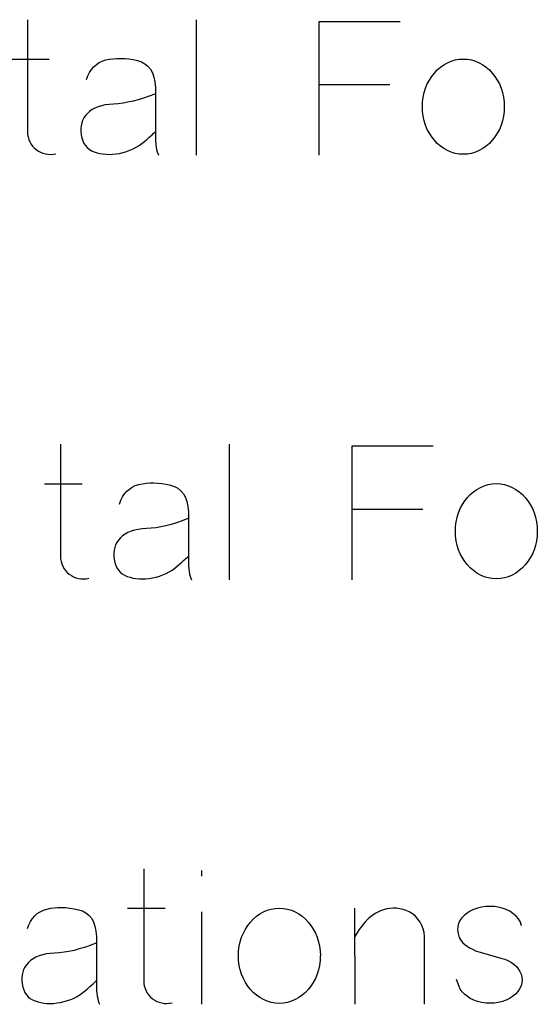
# Model space of a CAD drawing. Header units: inches. Extents: x -14.1 to 21.9, y -36.2 to -13.1.
# Tile 63 of 74: x 7.896 to 8.01, y -24.267 to -24.049. Entities that reach past the tile are written whole.
import ezdxf

# ---------------------------------------------------------------- set-up
doc = ezdxf.new("R2010")
doc.units = ezdxf.units.IN
doc.header["$LTSCALE"] = 0.5
doc.header["$MEASUREMENT"] = 0

msp = doc.modelspace()

# ---------------------------------------------------------------- linework, layer by layer
at = {"color": 7, "linetype": 'Continuous'}
for p, q in [((7.89732, -24.04888), (7.89732, -24.07366)), ((7.93462, -24.04888), (7.93462, -24.07884)), ((7.96179, -24.07884), (7.96179, -24.04926)), ((7.96179, -24.04926), (7.96179, -24.04926)), ((7.96179, -24.04926), (7.9797, -24.04926)), ((7.89376, -24.05763), (7.90209, -24.05763)), ((7.91255, -24.05879), (7.91318, -24.05838)), ((7.91318, -24.05838), (7.91387, -24.05804)), ((7.91387, -24.05804), (7.91463, -24.05779)), ((7.91463, -24.05779), (7.91543, -24.05762)), ((7.91463, -24.05779), (7.91463, -24.05779)), ((7.91543, -24.05762), (7.91625, -24.05751)), ((7.91625, -24.05751), (7.91709, -24.05744)), ((7.91709, -24.05744), (7.91796, -24.05743)), ((7.91796, -24.05743), (7.91884, -24.05747)), ((7.91884, -24.05747), (7.91975, -24.05757)), ((7.91975, -24.05757), (7.92068, -24.05772)), ((7.92068, -24.05772), (7.92163, -24.05792)), ((7.92163, -24.05792), (7.92163, -24.05792)), ((7.92163, -24.05792), (7.92252, -24.0582)), ((7.92252, -24.0582), (7.92329, -24.05861)), ((7.92329, -24.05861), (7.92396, -24.05916)), ((7.98937, -24.05887), (7.99017, -24.05842)), ((7.99017, -24.05842), (7.99101, -24.05805)), ((7.99101, -24.05805), (7.99188, -24.05779)), ((7.99188, -24.05779), (7.99278, -24.05764)), ((7.99278, -24.05764), (7.99369, -24.05758)), ((7.99369, -24.05758), (7.99369, -24.05758)), ((7.99369, -24.05758), (7.99461, -24.05764)), ((7.99461, -24.05764), (7.9955, -24.05779)), ((7.9955, -24.05779), (7.99636, -24.05805)), ((7.99636, -24.05805), (7.9972, -24.05842)), ((7.9972, -24.05842), (7.99799, -24.05887)), ((7.91067, -24.06128), (7.91104, -24.06053)), ((7.91104, -24.06053), (7.91148, -24.05987)), ((7.91148, -24.05987), (7.91199, -24.05929)), ((7.91199, -24.05929), (7.91255, -24.05879)), ((7.92396, -24.05916), (7.92451, -24.05983)), ((7.92451, -24.05983), (7.92495, -24.06064)), ((7.92495, -24.06064), (7.92528, -24.06158)), ((7.98668, -24.06142), (7.98727, -24.06068)), ((7.98727, -24.06068), (7.98791, -24.06)), ((7.98791, -24.06), (7.98862, -24.05939)), ((7.98862, -24.05939), (7.98937, -24.05887)), ((7.99799, -24.05887), (7.99874, -24.05939)), ((7.99874, -24.05939), (7.99943, -24.06)), ((7.99943, -24.06), (8.00007, -24.06068)), ((8.00007, -24.06068), (8.00066, -24.06142)), ((7.91036, -24.0621), (7.91067, -24.06128)), ((7.92528, -24.06158), (7.9255, -24.06264)), ((7.9255, -24.06264), (7.92561, -24.06384)), ((7.98571, -24.0631), (7.98616, -24.06223)), ((7.98616, -24.06223), (7.98668, -24.06142)), ((8.00066, -24.06142), (8.00118, -24.06223)), ((8.00118, -24.06223), (8.00164, -24.0631)), ((7.92561, -24.06384), (7.92561, -24.06384)), ((7.92561, -24.06384), (7.92561, -24.07424)), ((7.96179, -24.06322), (7.97742, -24.06322)), ((7.98479, -24.06601), (7.98501, -24.06501)), ((7.98501, -24.06501), (7.98532, -24.06403)), ((7.98532, -24.06403), (7.98571, -24.0631)), ((8.00164, -24.0631), (8.00202, -24.06403)), ((8.00202, -24.06403), (8.00233, -24.06501)), ((8.00233, -24.06501), (8.00256, -24.06601)), ((7.91845, -24.06733), (7.9174, -24.06746)), ((7.91954, -24.06715), (7.91845, -24.06733)), ((7.92065, -24.06691), (7.91954, -24.06715)), ((7.92181, -24.06661), (7.92065, -24.06691)), ((7.92299, -24.06625), (7.92181, -24.06661)), ((7.92422, -24.06582), (7.92299, -24.06625)), ((7.92548, -24.06534), (7.92422, -24.06582)), ((7.98462, -24.06811), (7.98466, -24.06704)), ((7.98466, -24.06704), (7.98479, -24.06601)), ((8.00256, -24.06601), (8.00269, -24.06704)), ((8.00269, -24.06704), (8.00273, -24.06811)), ((7.91056, -24.0696), (7.91014, -24.07008)), ((7.91106, -24.06915), (7.91056, -24.0696)), ((7.91056, -24.0696), (7.91056, -24.0696)), ((7.91161, -24.06876), (7.91106, -24.06915)), ((7.91224, -24.06842), (7.91161, -24.06876)), ((7.91293, -24.06813), (7.91224, -24.06842)), ((7.91369, -24.0679), (7.91293, -24.06813)), ((7.91452, -24.06772), (7.91369, -24.0679)), ((7.91541, -24.0676), (7.91452, -24.06772)), ((7.91637, -24.06753), (7.91541, -24.0676)), ((7.9174, -24.06746), (7.91637, -24.06753)), ((7.91637, -24.06753), (7.91637, -24.06753)), ((7.98466, -24.06919), (7.98462, -24.06811)), ((7.98462, -24.06811), (7.98462, -24.06811)), ((7.98479, -24.07023), (7.98466, -24.06919)), ((8.00269, -24.06919), (8.00256, -24.07023)), ((8.00273, -24.06811), (8.00269, -24.06919)), ((7.90931, -24.07171), (7.90917, -24.07233)), ((7.90952, -24.07114), (7.90931, -24.07171)), ((7.9098, -24.0706), (7.90952, -24.07114)), ((7.91014, -24.07008), (7.9098, -24.0706)), ((7.98501, -24.07124), (7.98479, -24.07023)), ((7.98532, -24.07221), (7.98501, -24.07124)), ((8.00233, -24.07124), (8.00202, -24.07221)), ((8.00256, -24.07023), (8.00233, -24.07124)), ((7.89732, -24.07366), (7.89732, -24.07366)), ((7.89732, -24.07366), (7.89735, -24.07424)), ((7.90917, -24.07233), (7.90911, -24.07296)), ((7.90911, -24.07296), (7.90912, -24.07363)), ((7.90912, -24.07363), (7.9092, -24.07433)), ((7.92514, -24.07408), (7.92534, -24.07389)), ((7.92534, -24.07389), (7.92548, -24.07375)), ((7.92548, -24.07375), (7.92556, -24.07366)), ((7.98571, -24.07314), (7.98532, -24.07221)), ((7.98616, -24.074), (7.98571, -24.07314)), ((8.00164, -24.07314), (8.00118, -24.074)), ((8.00202, -24.07221), (8.00164, -24.07314)), ((7.89735, -24.07424), (7.89745, -24.0748)), ((7.89745, -24.0748), (7.8976, -24.07534)), ((7.8976, -24.07534), (7.89782, -24.07586)), ((7.89782, -24.07586), (7.89809, -24.07636)), ((7.9092, -24.07433), (7.9092, -24.07433)), ((7.9092, -24.07433), (7.90934, -24.07502)), ((7.90934, -24.07502), (7.90953, -24.07565)), ((7.90953, -24.07565), (7.9098, -24.07622)), ((7.92261, -24.07626), (7.9232, -24.07578)), ((7.9232, -24.07578), (7.92371, -24.07534)), ((7.9232, -24.07578), (7.9232, -24.07578)), ((7.92371, -24.07534), (7.92416, -24.07495)), ((7.92416, -24.07495), (7.92455, -24.07461)), ((7.92455, -24.07461), (7.92488, -24.07432)), ((7.92488, -24.07432), (7.92514, -24.07408)), ((7.92561, -24.07424), (7.92561, -24.07424)), ((7.92561, -24.07424), (7.92562, -24.07503)), ((7.92562, -24.07503), (7.92565, -24.07576)), ((7.92565, -24.07576), (7.92571, -24.07643)), ((7.98668, -24.07481), (7.98616, -24.074)), ((7.98727, -24.07555), (7.98668, -24.07481)), ((7.98791, -24.07623), (7.98727, -24.07555)), ((8.00007, -24.07555), (7.99943, -24.07623)), ((8.00066, -24.07481), (8.00007, -24.07555)), ((8.00118, -24.074), (8.00066, -24.07481)), ((7.89809, -24.07636), (7.89843, -24.07681)), ((7.89843, -24.07681), (7.89882, -24.07723)), ((7.89882, -24.07723), (7.89927, -24.0776)), ((7.89927, -24.0776), (7.89927, -24.0776)), ((7.89927, -24.0776), (7.89974, -24.07793)), ((7.89974, -24.07793), (7.90023, -24.07819)), ((7.90023, -24.07819), (7.90075, -24.0784)), ((7.9098, -24.07622), (7.91013, -24.07672)), ((7.91013, -24.07672), (7.91052, -24.07716)), ((7.91052, -24.07716), (7.91098, -24.07754)), ((7.91098, -24.07754), (7.91151, -24.07785)), ((7.91151, -24.07785), (7.9121, -24.0781)), ((7.9121, -24.0781), (7.9121, -24.0781)), ((7.9121, -24.0781), (7.91271, -24.0783)), ((7.91271, -24.0783), (7.91335, -24.07846)), ((7.91769, -24.07843), (7.91848, -24.07825)), ((7.91848, -24.07825), (7.91923, -24.07803)), ((7.91923, -24.07803), (7.91997, -24.07776)), ((7.91997, -24.07776), (7.92067, -24.07745)), ((7.92067, -24.07745), (7.92134, -24.0771)), ((7.92134, -24.0771), (7.92199, -24.0767)), ((7.92199, -24.0767), (7.92261, -24.07626)), ((7.92571, -24.07643), (7.92579, -24.07703)), ((7.92579, -24.07703), (7.92588, -24.07758)), ((7.92588, -24.07758), (7.926, -24.07806)), ((7.926, -24.07806), (7.92615, -24.07848)), ((7.98862, -24.07683), (7.98791, -24.07623)), ((7.98937, -24.07736), (7.98862, -24.07683)), ((7.99017, -24.07781), (7.98937, -24.07736)), ((7.99101, -24.07817), (7.99017, -24.07781)), ((7.99188, -24.07843), (7.99101, -24.07817)), ((7.99636, -24.07817), (7.9955, -24.07843)), ((7.9972, -24.07781), (7.99636, -24.07817)), ((7.99799, -24.07736), (7.9972, -24.07781)), ((7.99874, -24.07683), (7.99799, -24.07736)), ((7.99943, -24.07623), (7.99874, -24.07683)), ((7.90075, -24.0784), (7.9013, -24.07855)), ((7.9013, -24.07855), (7.90186, -24.07864)), ((7.90186, -24.07864), (7.90243, -24.07867)), ((7.90243, -24.07867), (7.903, -24.07862)), ((7.903, -24.07862), (7.90358, -24.07851)), ((7.91335, -24.07846), (7.91401, -24.07857)), ((7.91401, -24.07857), (7.9147, -24.07864)), ((7.9147, -24.07864), (7.91541, -24.07866)), ((7.91541, -24.07866), (7.91615, -24.07863)), ((7.91615, -24.07863), (7.91691, -24.07855)), ((7.91691, -24.07855), (7.91769, -24.07843)), ((7.91769, -24.07843), (7.91769, -24.07843)), ((7.92615, -24.07848), (7.92631, -24.07884)), ((7.99278, -24.07858), (7.99188, -24.07843)), ((7.99369, -24.07864), (7.99278, -24.07858)), ((7.99461, -24.07858), (7.99369, -24.07864)), ((7.99369, -24.07864), (7.99369, -24.07864)), ((7.9955, -24.07843), (7.99461, -24.07858)), ((7.90461, -24.14274), (7.90461, -24.16752)), ((7.94191, -24.14274), (7.94191, -24.1727)), ((7.96908, -24.1727), (7.96908, -24.14311)), ((7.96908, -24.14311), (7.96908, -24.14311)), ((7.96908, -24.14311), (7.98699, -24.14311)), ((7.90105, -24.15148), (7.90938, -24.15148)), ((7.91984, -24.15264), (7.92047, -24.15223)), ((7.92047, -24.15223), (7.92116, -24.15189)), ((7.92116, -24.15189), (7.92192, -24.15165)), ((7.92192, -24.15165), (7.92272, -24.15147)), ((7.92192, -24.15165), (7.92192, -24.15165)), ((7.92272, -24.15147), (7.92354, -24.15136)), ((7.92354, -24.15136), (7.92438, -24.15129)), ((7.92438, -24.15129), (7.92525, -24.15128)), ((7.92525, -24.15128), (7.92613, -24.15132)), ((7.92613, -24.15132), (7.92704, -24.15142)), ((7.92704, -24.15142), (7.92797, -24.15157)), ((7.92797, -24.15157), (7.92892, -24.15177)), ((7.92892, -24.15177), (7.92892, -24.15177)), ((7.92892, -24.15177), (7.92981, -24.15206)), ((7.92981, -24.15206), (7.93058, -24.15247)), ((7.99666, -24.15272), (7.99746, -24.15227)), ((7.99746, -24.15227), (7.9983, -24.15191)), ((7.9983, -24.15191), (7.99917, -24.15165)), ((7.99917, -24.15165), (8.00007, -24.15149)), ((8.00007, -24.15149), (8.00098, -24.15144)), ((8.00098, -24.15144), (8.00098, -24.15144)), ((8.00098, -24.15144), (8.0019, -24.15149)), ((8.0019, -24.15149), (8.00279, -24.15165)), ((8.00279, -24.15165), (8.00365, -24.15191)), ((8.00365, -24.15191), (8.00449, -24.15227)), ((8.00449, -24.15227), (8.00528, -24.15272)), ((7.91796, -24.15513), (7.91833, -24.15438)), ((7.91833, -24.15438), (7.91877, -24.15372)), ((7.91877, -24.15372), (7.91928, -24.15314)), ((7.91928, -24.15314), (7.91984, -24.15264)), ((7.93058, -24.15247), (7.93125, -24.15301)), ((7.93125, -24.15301), (7.9318, -24.15369)), ((7.9318, -24.15369), (7.93224, -24.1545)), ((7.93224, -24.1545), (7.93257, -24.15543)), ((7.99456, -24.15453), (7.9952, -24.15385)), ((7.9952, -24.15385), (7.99591, -24.15325)), ((7.99591, -24.15325), (7.99666, -24.15272)), ((8.00528, -24.15272), (8.00603, -24.15325)), ((8.00603, -24.15325), (8.00672, -24.15385)), ((8.00672, -24.15385), (8.00736, -24.15453)), ((7.91765, -24.15596), (7.91796, -24.15513)), ((7.93257, -24.15543), (7.93279, -24.1565)), ((7.93279, -24.1565), (7.9329, -24.1577)), ((7.993, -24.15695), (7.99345, -24.15608)), ((7.99345, -24.15608), (7.99397, -24.15528)), ((7.99397, -24.15528), (7.99456, -24.15453)), ((8.00736, -24.15453), (8.00795, -24.15528)), ((8.00795, -24.15528), (8.00847, -24.15608)), ((8.00847, -24.15608), (8.00893, -24.15695)), ((7.9329, -24.1577), (7.9329, -24.1577)), ((7.9329, -24.1577), (7.9329, -24.1681)), ((7.96908, -24.15707), (7.98471, -24.15707)), ((7.99208, -24.15987), (7.9923, -24.15886)), ((7.9923, -24.15886), (7.99261, -24.15788)), ((7.99261, -24.15788), (7.993, -24.15695)), ((8.00893, -24.15695), (8.00931, -24.15788)), ((8.00931, -24.15788), (8.00962, -24.15886)), ((8.00962, -24.15886), (8.00985, -24.15987)), ((7.92683, -24.16101), (7.92574, -24.16119)), ((7.92794, -24.16077), (7.92683, -24.16101)), ((7.9291, -24.16047), (7.92794, -24.16077)), ((7.93028, -24.1601), (7.9291, -24.16047)), ((7.93151, -24.15968), (7.93028, -24.1601)), ((7.93277, -24.15919), (7.93151, -24.15968)), ((7.99191, -24.16197), (7.99195, -24.1609)), ((7.99195, -24.1609), (7.99208, -24.15987)), ((8.00985, -24.15987), (8.00998, -24.1609)), ((8.00998, -24.1609), (8.01002, -24.16197)), ((7.91835, -24.16301), (7.91785, -24.16346)), ((7.9189, -24.16261), (7.91835, -24.16301)), ((7.91953, -24.16227), (7.9189, -24.16261)), ((7.92022, -24.16198), (7.91953, -24.16227)), ((7.92098, -24.16176), (7.92022, -24.16198)), ((7.92181, -24.16158), (7.92098, -24.16176)), ((7.9227, -24.16146), (7.92181, -24.16158)), ((7.92366, -24.16138), (7.9227, -24.16146)), ((7.92469, -24.16131), (7.92366, -24.16138)), ((7.92366, -24.16138), (7.92366, -24.16138)), ((7.92574, -24.16119), (7.92469, -24.16131)), ((7.99195, -24.16304), (7.99191, -24.16197)), ((7.99191, -24.16197), (7.99191, -24.16197)), ((7.99208, -24.16409), (7.99195, -24.16304)), ((8.00998, -24.16304), (8.00985, -24.16409)), ((8.01001, -24.16197), (8.00998, -24.16304)), ((7.91681, -24.165), (7.9166, -24.16557)), ((7.91709, -24.16445), (7.91681, -24.165)), ((7.91744, -24.16394), (7.91709, -24.16445)), ((7.91785, -24.16346), (7.91744, -24.16394)), ((7.91785, -24.16346), (7.91785, -24.16346)), ((7.9923, -24.1651), (7.99208, -24.16409)), ((7.99261, -24.16607), (7.9923, -24.1651)), ((8.00962, -24.1651), (8.00931, -24.16607)), ((8.00985, -24.16409), (8.00962, -24.1651)), ((7.90461, -24.16752), (7.90461, -24.16752)), ((7.90461, -24.16752), (7.90464, -24.16809)), ((7.91646, -24.16618), (7.9164, -24.16682)), ((7.9164, -24.16682), (7.91641, -24.16748)), ((7.91641, -24.16748), (7.91649, -24.16818)), ((7.9166, -24.16557), (7.91646, -24.16618)), ((7.93277, -24.16761), (7.93285, -24.16752)), ((7.993, -24.16699), (7.99261, -24.16607)), ((7.99345, -24.16785), (7.993, -24.16699)), ((8.00893, -24.16699), (8.00847, -24.16785)), ((8.00931, -24.16607), (8.00893, -24.16699)), ((7.90464, -24.16809), (7.90474, -24.16865)), ((7.90474, -24.16865), (7.90489, -24.16919)), ((7.90489, -24.16919), (7.90511, -24.16972)), ((7.90511, -24.16972), (7.90538, -24.17022)), ((7.91649, -24.16818), (7.91649, -24.16818)), ((7.91649, -24.16818), (7.91663, -24.16888)), ((7.91663, -24.16888), (7.91682, -24.16951)), ((7.91682, -24.16951), (7.91709, -24.17007)), ((7.9299, -24.17012), (7.93049, -24.16963)), ((7.93049, -24.16963), (7.931, -24.16919)), ((7.93049, -24.16963), (7.93049, -24.16963)), ((7.931, -24.16919), (7.93145, -24.1688)), ((7.93145, -24.1688), (7.93184, -24.16846)), ((7.93184, -24.16846), (7.93217, -24.16817)), ((7.93217, -24.16817), (7.93243, -24.16793)), ((7.93243, -24.16793), (7.93263, -24.16775)), ((7.93263, -24.16775), (7.93277, -24.16761)), ((7.9329, -24.1681), (7.9329, -24.1681)), ((7.9329, -24.1681), (7.93291, -24.16888)), ((7.93291, -24.16888), (7.93294, -24.16962)), ((7.93294, -24.16962), (7.933, -24.17028)), ((7.99397, -24.16866), (7.99345, -24.16785)), ((7.99456, -24.16941), (7.99397, -24.16866)), ((7.9952, -24.17008), (7.99456, -24.16941)), ((8.00736, -24.16941), (8.00672, -24.17008)), ((8.00795, -24.16866), (8.00736, -24.16941)), ((8.00847, -24.16785), (8.00795, -24.16866)), ((7.90538, -24.17022), (7.90572, -24.17066)), ((7.90572, -24.17066), (7.90611, -24.17108)), ((7.90611, -24.17108), (7.90656, -24.17146)), ((7.90656, -24.17146), (7.90656, -24.17146)), ((7.90656, -24.17146), (7.90703, -24.17178)), ((7.90703, -24.17178), (7.90753, -24.17204)), ((7.91709, -24.17007), (7.91742, -24.17057)), ((7.91742, -24.17057), (7.91781, -24.17102)), ((7.91781, -24.17102), (7.91827, -24.17139)), ((7.91827, -24.17139), (7.9188, -24.1717)), ((7.9188, -24.1717), (7.91939, -24.17195)), ((7.92577, -24.1721), (7.92652, -24.17188)), ((7.92652, -24.17188), (7.92726, -24.17162)), ((7.92726, -24.17162), (7.92796, -24.17131)), ((7.92796, -24.17131), (7.92863, -24.17096)), ((7.92863, -24.17096), (7.92928, -24.17056)), ((7.92928, -24.17056), (7.9299, -24.17012)), ((7.933, -24.17028), (7.93308, -24.17089)), ((7.93308, -24.17089), (7.93317, -24.17143)), ((7.93317, -24.17143), (7.93329, -24.17191)), ((7.93329, -24.17191), (7.93344, -24.17234)), ((7.99591, -24.17068), (7.9952, -24.17008)), ((7.99666, -24.17121), (7.99591, -24.17068)), ((7.99746, -24.17167), (7.99666, -24.17121)), ((7.9983, -24.17203), (7.99746, -24.17167)), ((8.00449, -24.17167), (8.00365, -24.17203)), ((8.00528, -24.17121), (8.00449, -24.17167)), ((8.00603, -24.17068), (8.00528, -24.17121)), ((8.00672, -24.17008), (8.00603, -24.17068)), ((7.90753, -24.17204), (7.90804, -24.17225)), ((7.90804, -24.17225), (7.90859, -24.17241)), ((7.90859, -24.17241), (7.90915, -24.1725)), ((7.90915, -24.1725), (7.90972, -24.17252)), ((7.90972, -24.17252), (7.91029, -24.17248)), ((7.91029, -24.17248), (7.91087, -24.17237)), ((7.91939, -24.17195), (7.91939, -24.17195)), ((7.91939, -24.17195), (7.92, -24.17216)), ((7.92, -24.17216), (7.92064, -24.17231)), ((7.92064, -24.17231), (7.9213, -24.17243)), ((7.9213, -24.17243), (7.92199, -24.17249)), ((7.92199, -24.17249), (7.9227, -24.17251)), ((7.9227, -24.17251), (7.92344, -24.17248)), ((7.92344, -24.17248), (7.9242, -24.1724)), ((7.9242, -24.1724), (7.92498, -24.17228)), ((7.92498, -24.17228), (7.92577, -24.1721)), ((7.92498, -24.17228), (7.92498, -24.17228)), ((7.93344, -24.17234), (7.9336, -24.1727)), ((7.99917, -24.17228), (7.9983, -24.17203)), ((8.00007, -24.17244), (7.99917, -24.17228)), ((8.00098, -24.17249), (8.00007, -24.17244)), ((8.0019, -24.17244), (8.00098, -24.17249)), ((8.00098, -24.17249), (8.00098, -24.17249)), ((8.00279, -24.17228), (8.0019, -24.17244)), ((8.00365, -24.17203), (8.00279, -24.17228)), ((7.92302, -24.23659), (7.92303, -24.26137)), ((7.93577, -24.23697), (7.93577, -24.23825)), ((7.90013, -24.24608), (7.90083, -24.24575)), ((7.90083, -24.24575), (7.90158, -24.2455)), ((7.90158, -24.2455), (7.90238, -24.24533)), ((7.90158, -24.2455), (7.90158, -24.2455)), ((7.90238, -24.24533), (7.9032, -24.24521)), ((7.9032, -24.24521), (7.90404, -24.24515)), ((7.90404, -24.24515), (7.90491, -24.24514)), ((7.90491, -24.24514), (7.90579, -24.24518)), ((7.90579, -24.24518), (7.9067, -24.24527)), ((7.9067, -24.24527), (7.90763, -24.24542)), ((7.90763, -24.24542), (7.90859, -24.24563)), ((7.90859, -24.24563), (7.90859, -24.24563)), ((7.90859, -24.24563), (7.90947, -24.24591)), ((7.90947, -24.24591), (7.91025, -24.24632)), ((7.91947, -24.24533), (7.92779, -24.24533)), ((7.9495, -24.24613), (7.95034, -24.24576)), ((7.95034, -24.24576), (7.95121, -24.2455)), ((7.95121, -24.2455), (7.95211, -24.24535)), ((7.95211, -24.24535), (7.95302, -24.24529)), ((7.95302, -24.24529), (7.95302, -24.24529)), ((7.95302, -24.24529), (7.95394, -24.24535)), ((7.95394, -24.24535), (7.95483, -24.2455)), ((7.95483, -24.2455), (7.95569, -24.24576)), ((7.95569, -24.24576), (7.95652, -24.24613)), ((7.96964, -24.24529), (7.96965, -24.26655)), ((7.97539, -24.2459), (7.97478, -24.24618)), ((7.97603, -24.24566), (7.97539, -24.2459)), ((7.97673, -24.24547), (7.97603, -24.24566)), ((7.97603, -24.24566), (7.97603, -24.24566)), ((7.97745, -24.24535), (7.97673, -24.24547)), ((7.97817, -24.2453), (7.97745, -24.24535)), ((7.9789, -24.24532), (7.97817, -24.2453)), ((7.97963, -24.24541), (7.9789, -24.24532)), ((7.98034, -24.24557), (7.97963, -24.24541)), ((7.98103, -24.24581), (7.98034, -24.24557)), ((7.9817, -24.24613), (7.98103, -24.24581)), ((7.99593, -24.2456), (7.99517, -24.24598)), ((7.99677, -24.24531), (7.99593, -24.2456)), ((7.99768, -24.24509), (7.99677, -24.24531)), ((7.99861, -24.24496), (7.99768, -24.24509)), ((7.99768, -24.24509), (7.99768, -24.24509)), ((7.99953, -24.24492), (7.99861, -24.24496)), ((8.00046, -24.24496), (7.99953, -24.24492)), ((8.00137, -24.24509), (8.00046, -24.24496)), ((8.00227, -24.24531), (8.00137, -24.24509)), ((8.00137, -24.24509), (8.00137, -24.24509)), ((8.00312, -24.24562), (8.00227, -24.24531)), ((8.00391, -24.24599), (8.00312, -24.24562)), ((7.898, -24.24824), (7.89844, -24.24758)), ((7.89844, -24.24758), (7.89894, -24.247)), ((7.89894, -24.247), (7.8995, -24.2465)), ((7.8995, -24.2465), (7.90013, -24.24608)), ((7.91025, -24.24632), (7.91091, -24.24687)), ((7.91091, -24.24687), (7.91146, -24.24754)), ((7.91146, -24.24754), (7.91191, -24.24835)), ((7.93577, -24.24613), (7.93577, -24.26655)), ((7.9466, -24.24839), (7.94724, -24.24771)), ((7.94724, -24.24771), (7.94794, -24.2471)), ((7.94794, -24.2471), (7.94869, -24.24658)), ((7.94869, -24.24658), (7.9495, -24.24613)), ((7.95652, -24.24613), (7.95732, -24.24658)), ((7.95732, -24.24658), (7.95806, -24.2471)), ((7.95806, -24.2471), (7.95875, -24.24771)), ((7.95875, -24.24771), (7.9594, -24.24839)), ((7.97262, -24.24767), (7.97215, -24.24814)), ((7.97312, -24.24724), (7.97262, -24.24767)), ((7.97365, -24.24685), (7.97312, -24.24724)), ((7.9742, -24.24649), (7.97365, -24.24685)), ((7.97478, -24.24618), (7.9742, -24.24649)), ((7.98243, -24.24658), (7.9817, -24.24613)), ((7.9817, -24.24613), (7.9817, -24.24613)), ((7.98308, -24.2471), (7.98243, -24.24658)), ((7.98364, -24.24771), (7.98308, -24.2471)), ((7.98413, -24.24839), (7.98364, -24.24771)), ((7.99293, -24.24803), (7.99263, -24.24869)), ((7.99335, -24.24743), (7.99293, -24.24803)), ((7.99387, -24.24689), (7.99335, -24.24743)), ((7.99449, -24.24641), (7.99387, -24.24689)), ((7.99517, -24.24598), (7.99449, -24.24641)), ((7.99449, -24.24641), (7.99449, -24.24641)), ((8.00464, -24.24646), (8.00391, -24.24599)), ((8.00532, -24.24703), (8.00464, -24.24646)), ((8.00464, -24.24646), (8.00464, -24.24646)), ((8.00586, -24.24768), (8.00532, -24.24703)), ((8.00627, -24.2484), (8.00586, -24.24768)), ((7.89731, -24.24981), (7.89763, -24.24899)), ((7.89763, -24.24899), (7.898, -24.24824)), ((7.91191, -24.24835), (7.91224, -24.24929)), ((7.91224, -24.24929), (7.91245, -24.25035)), ((7.94504, -24.25081), (7.94549, -24.24994)), ((7.94549, -24.24994), (7.94601, -24.24913)), ((7.94601, -24.24913), (7.9466, -24.24839)), ((7.9594, -24.24839), (7.95999, -24.24913)), ((7.95999, -24.24913), (7.96051, -24.24994)), ((7.96051, -24.24994), (7.96097, -24.25081)), ((7.97066, -24.25003), (7.96965, -24.25155)), ((7.97172, -24.24865), (7.97066, -24.25003)), ((7.97215, -24.24814), (7.97172, -24.24865)), ((7.97172, -24.24865), (7.97172, -24.24865)), ((7.98452, -24.24912), (7.98413, -24.24839)), ((7.98481, -24.24989), (7.98452, -24.24912)), ((7.98499, -24.2507), (7.98481, -24.24989)), ((7.99245, -24.24938), (7.99241, -24.25012)), ((7.99241, -24.25012), (7.99251, -24.25092)), ((7.99263, -24.24869), (7.99245, -24.24938)), ((7.99263, -24.24869), (7.99263, -24.24869)), ((8.00655, -24.24919), (8.00627, -24.2484)), ((7.91245, -24.25035), (7.91256, -24.25155)), ((7.91256, -24.25155), (7.91256, -24.25155)), ((7.91256, -24.25155), (7.91256, -24.26195)), ((7.94434, -24.25271), (7.94465, -24.25174)), ((7.94465, -24.25174), (7.94504, -24.25081)), ((7.96097, -24.25081), (7.96135, -24.25174)), ((7.96135, -24.25174), (7.96166, -24.25271)), ((7.98506, -24.25155), (7.98499, -24.2507)), ((7.98506, -24.26655), (7.98506, -24.25155)), ((7.98506, -24.25155), (7.98506, -24.25155)), ((7.99251, -24.25092), (7.99275, -24.25176)), ((7.99275, -24.25176), (7.99275, -24.25176)), ((7.99275, -24.25176), (7.99296, -24.25218)), ((7.99296, -24.25218), (7.99324, -24.25258)), ((7.90761, -24.25462), (7.90649, -24.25486)), ((7.90876, -24.25432), (7.90761, -24.25462)), ((7.90995, -24.25396), (7.90876, -24.25432)), ((7.91117, -24.25353), (7.90995, -24.25396)), ((7.91243, -24.25304), (7.91117, -24.25353)), ((7.94399, -24.25475), (7.94412, -24.25372)), ((7.94412, -24.25372), (7.94434, -24.25271)), ((7.96166, -24.25271), (7.96188, -24.25372)), ((7.96188, -24.25372), (7.96202, -24.25475)), ((7.99324, -24.25258), (7.99359, -24.25297)), ((7.99359, -24.25297), (7.99401, -24.25334)), ((7.99401, -24.25334), (7.99449, -24.2537)), ((7.99449, -24.2537), (7.99504, -24.25405)), ((7.99504, -24.25405), (7.99567, -24.25438)), ((7.99567, -24.25438), (7.99636, -24.2547)), ((7.89857, -24.25647), (7.89801, -24.25686)), ((7.89919, -24.25613), (7.89857, -24.25647)), ((7.89988, -24.25584), (7.89919, -24.25613)), ((7.90064, -24.25561), (7.89988, -24.25584)), ((7.90147, -24.25543), (7.90064, -24.25561)), ((7.90236, -24.25531), (7.90147, -24.25543)), ((7.90332, -24.25524), (7.90236, -24.25531)), ((7.90435, -24.25517), (7.90332, -24.25524)), ((7.90332, -24.25524), (7.90332, -24.25524)), ((7.90541, -24.25504), (7.90435, -24.25517)), ((7.90649, -24.25486), (7.90541, -24.25504)), ((7.94395, -24.25582), (7.94399, -24.25475)), ((7.94399, -24.2569), (7.94395, -24.25582)), ((7.94395, -24.25582), (7.94395, -24.25582)), ((7.96202, -24.25475), (7.96206, -24.25582)), ((7.96205, -24.25582), (7.96202, -24.2569)), ((7.99636, -24.2547), (7.99636, -24.2547)), ((7.99636, -24.2547), (8.00199, -24.25632)), ((8.00199, -24.25632), (8.00199, -24.25632)), ((8.00199, -24.25632), (8.00285, -24.25659)), ((8.00285, -24.25659), (8.00363, -24.25692)), ((7.89647, -24.25885), (7.89627, -24.25942)), ((7.89675, -24.25831), (7.89647, -24.25885)), ((7.8971, -24.25779), (7.89675, -24.25831)), ((7.89752, -24.25731), (7.8971, -24.25779)), ((7.89801, -24.25686), (7.89752, -24.25731)), ((7.89752, -24.25731), (7.89752, -24.25731)), ((7.94412, -24.25794), (7.94399, -24.2569)), ((7.94434, -24.25895), (7.94412, -24.25794)), ((7.94465, -24.25992), (7.94434, -24.25895)), ((7.96166, -24.25895), (7.96135, -24.25992)), ((7.96188, -24.25794), (7.96166, -24.25895)), ((7.96202, -24.2569), (7.96188, -24.25794)), ((8.00363, -24.25692), (8.00431, -24.2573)), ((8.00431, -24.2573), (8.00489, -24.25773)), ((8.00489, -24.25773), (8.00489, -24.25773)), ((8.00489, -24.25773), (8.0054, -24.2582)), ((8.0054, -24.2582), (8.00582, -24.25872)), ((8.00582, -24.25872), (8.00618, -24.25928)), ((7.89613, -24.26003), (7.89607, -24.26067)), ((7.89607, -24.26067), (7.89607, -24.26134)), ((7.89627, -24.25942), (7.89613, -24.26003)), ((7.94504, -24.26084), (7.94465, -24.25992)), ((7.94549, -24.26171), (7.94504, -24.26084)), ((7.96097, -24.26084), (7.96051, -24.26171)), ((7.96135, -24.25992), (7.96097, -24.26084)), ((7.99271, -24.26265), (7.99217, -24.26108)), ((8.00618, -24.25928), (8.00646, -24.25988)), ((8.00646, -24.25988), (8.00646, -24.25988)), ((8.00646, -24.25988), (8.00663, -24.26053)), ((8.00663, -24.26053), (8.00668, -24.26117)), ((7.89607, -24.26134), (7.89615, -24.26204)), ((7.89615, -24.26204), (7.89615, -24.26204)), ((7.89615, -24.26204), (7.89629, -24.26273)), ((7.89629, -24.26273), (7.89649, -24.26336)), ((7.91016, -24.26349), (7.91067, -24.26304)), ((7.91067, -24.26304), (7.91112, -24.26265)), ((7.91112, -24.26265), (7.9115, -24.26232)), ((7.9115, -24.26232), (7.91183, -24.26203)), ((7.91183, -24.26203), (7.91209, -24.26179)), ((7.91209, -24.26179), (7.9123, -24.2616)), ((7.9123, -24.2616), (7.91244, -24.26146)), ((7.91244, -24.26146), (7.91252, -24.26137)), ((7.91256, -24.26195), (7.91256, -24.26195)), ((7.91256, -24.26195), (7.91257, -24.26274)), ((7.91257, -24.26274), (7.9126, -24.26347)), ((7.92303, -24.26137), (7.92303, -24.26137)), ((7.92303, -24.26137), (7.92306, -24.26195)), ((7.92306, -24.26195), (7.92315, -24.2625)), ((7.92315, -24.2625), (7.92331, -24.26304)), ((7.92331, -24.26304), (7.92353, -24.26357)), ((7.94601, -24.26252), (7.94549, -24.26171)), ((7.9466, -24.26326), (7.94601, -24.26252)), ((7.94724, -24.26394), (7.9466, -24.26326)), ((7.9594, -24.26326), (7.95875, -24.26394)), ((7.95999, -24.26252), (7.9594, -24.26326)), ((7.96051, -24.26171), (7.95999, -24.26252)), ((7.99299, -24.26322), (7.99271, -24.26265)), ((7.99271, -24.26265), (7.99271, -24.26265)), ((7.99338, -24.26376), (7.99299, -24.26322)), ((8.00612, -24.26313), (8.00571, -24.26373)), ((8.00642, -24.26249), (8.00612, -24.26313)), ((8.00661, -24.26183), (8.00642, -24.26249)), ((8.00642, -24.26249), (8.00642, -24.26249)), ((8.00668, -24.26117), (8.00661, -24.26183)), ((7.89649, -24.26336), (7.89675, -24.26393)), ((7.89675, -24.26393), (7.89709, -24.26443)), ((7.89709, -24.26443), (7.89748, -24.26487)), ((7.89748, -24.26487), (7.89794, -24.26524)), ((7.89794, -24.26524), (7.89847, -24.26556)), ((7.90619, -24.26574), (7.90692, -24.26547)), ((7.90692, -24.26547), (7.90762, -24.26516)), ((7.90762, -24.26516), (7.90829, -24.26481)), ((7.90829, -24.26481), (7.90894, -24.26441)), ((7.90894, -24.26441), (7.90956, -24.26397)), ((7.90956, -24.26397), (7.91016, -24.26349)), ((7.91016, -24.26349), (7.91016, -24.26349)), ((7.9126, -24.26347), (7.91266, -24.26414)), ((7.91266, -24.26414), (7.91274, -24.26474)), ((7.91274, -24.26474), (7.91284, -24.26529)), ((7.91284, -24.26529), (7.91296, -24.26577)), ((7.92353, -24.26357), (7.9238, -24.26407)), ((7.9238, -24.26407), (7.92414, -24.26452)), ((7.92414, -24.26452), (7.92453, -24.26494)), ((7.92453, -24.26494), (7.92498, -24.26531)), ((7.92498, -24.26531), (7.92498, -24.26531)), ((7.92498, -24.26531), (7.92544, -24.26563)), ((7.94794, -24.26454), (7.94724, -24.26394)), ((7.94869, -24.26506), (7.94794, -24.26454)), ((7.9495, -24.26552), (7.94869, -24.26506)), ((7.95732, -24.26506), (7.95652, -24.26552)), ((7.95806, -24.26454), (7.95732, -24.26506)), ((7.95875, -24.26394), (7.95806, -24.26454)), ((7.99389, -24.26428), (7.99338, -24.26376)), ((7.99449, -24.26477), (7.99389, -24.26428)), ((7.9952, -24.26524), (7.99449, -24.26477)), ((7.99449, -24.26477), (7.99449, -24.26477)), ((7.99597, -24.26563), (7.9952, -24.26524)), ((8.00389, -24.26525), (8.00314, -24.26562)), ((8.00456, -24.26481), (8.00389, -24.26525)), ((8.00519, -24.2643), (8.00456, -24.26481)), ((8.00456, -24.26481), (8.00456, -24.26481)), ((8.00571, -24.26373), (8.00519, -24.2643)), ((7.89847, -24.26556), (7.89905, -24.26581)), ((7.89905, -24.26581), (7.89905, -24.26581)), ((7.89905, -24.26581), (7.89967, -24.26601)), ((7.89967, -24.26601), (7.90031, -24.26617)), ((7.90031, -24.26617), (7.90097, -24.26628)), ((7.90097, -24.26628), (7.90166, -24.26635)), ((7.90166, -24.26635), (7.90236, -24.26637)), ((7.90236, -24.26637), (7.9031, -24.26634)), ((7.9031, -24.26634), (7.90386, -24.26626)), ((7.90386, -24.26626), (7.90465, -24.26614)), ((7.90465, -24.26614), (7.90543, -24.26596)), ((7.90465, -24.26614), (7.90465, -24.26614)), ((7.90543, -24.26596), (7.90619, -24.26574)), ((7.91296, -24.26577), (7.9131, -24.26619)), ((7.9131, -24.26619), (7.91327, -24.26655)), ((7.92544, -24.26563), (7.92594, -24.2659)), ((7.92594, -24.2659), (7.92646, -24.26611)), ((7.92646, -24.26611), (7.927, -24.26626)), ((7.927, -24.26626), (7.92757, -24.26635)), ((7.92757, -24.26635), (7.92814, -24.26638)), ((7.92814, -24.26638), (7.92871, -24.26633)), ((7.92871, -24.26633), (7.92929, -24.26622)), ((7.95034, -24.26588), (7.9495, -24.26552)), ((7.95121, -24.26614), (7.95034, -24.26588)), ((7.95211, -24.26629), (7.95121, -24.26614)), ((7.95302, -24.26635), (7.95211, -24.26629)), ((7.95394, -24.26629), (7.95302, -24.26635)), ((7.95302, -24.26635), (7.95302, -24.26635)), ((7.95483, -24.26614), (7.95394, -24.26629)), ((7.95569, -24.26588), (7.95483, -24.26614)), ((7.95652, -24.26552), (7.95569, -24.26588)), ((7.9968, -24.26593), (7.99597, -24.26563)), ((7.99768, -24.26614), (7.9968, -24.26593)), ((7.99861, -24.26628), (7.99768, -24.26614)), ((7.99768, -24.26614), (7.99768, -24.26614)), ((7.99953, -24.26632), (7.99861, -24.26628)), ((8.00046, -24.26628), (7.99953, -24.26632)), ((8.00137, -24.26614), (8.00046, -24.26628)), ((8.0023, -24.26592), (8.00137, -24.26614)), ((8.00137, -24.26614), (8.00137, -24.26614)), ((8.00314, -24.26562), (8.0023, -24.26592))]:
    msp.add_line(p, q, dxfattribs=at)

doc.saveas('drawing.dxf')
